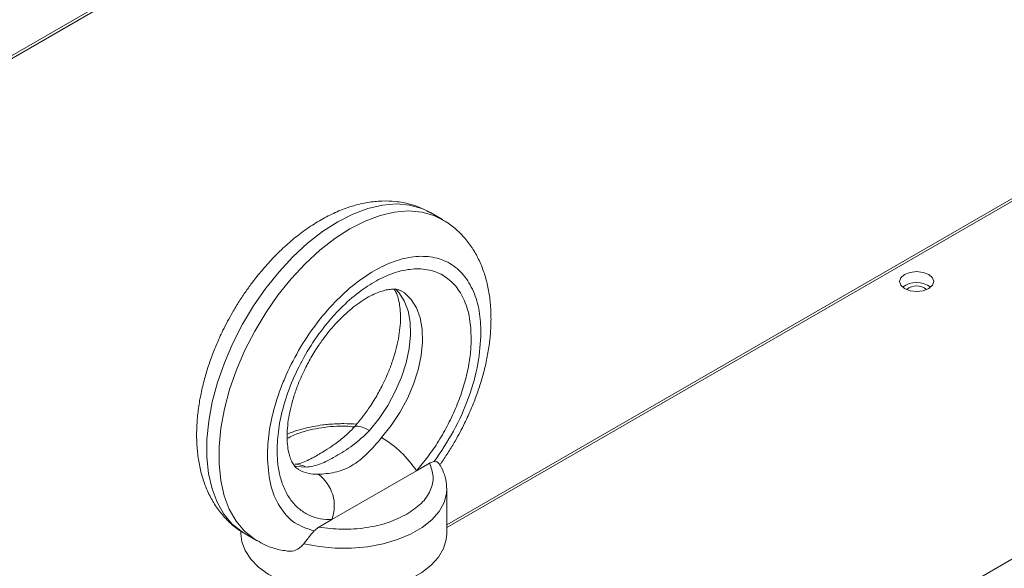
# Model space of a CAD drawing. Header units: inches. Extents: x -14936 to 8431, y -4781 to -2980.
# Tile 13 of 26: x -10113 to -9999, y -4081 to -4018. Entities that reach past the tile are written whole.
import ezdxf

# ---------------------------------------------------------------- set-up
doc = ezdxf.new("R2010")
doc.units = ezdxf.units.IN
doc.header["$MEASUREMENT"] = 0

msp = doc.modelspace()

# ---------------------------------------------------------------- linework, layer by layer
at = {"color": 7, "linetype": 'Continuous', "lineweight": 15}
for p, q in [((-10063.4696, -4076.3203), (-9945.8091, -4008.4132)), ((-10063.4696, -4076.6436), (-9945.5291, -4008.5748)), ((-10092.7711, -4010.1646), (-10212.5566, -4079.2982)), ((-10092.7105, -4010.4528), (-10212.2766, -4079.4598)), ((-9907.9945, -4028.1759), (-10104.5645, -4141.6253)), ((-10063.9604, -4041.1324), (-10065.3605, -4040.3243)), ((-10066.9672, -4070.0935), (-10065.4656, -4069.2269)), ((-10066.9672, -4070.0935), (-10076.7316, -4075.729)), ((-10063.4696, -4077.3589), (-10063.4696, -4072.1847)), ((-10078.2332, -4076.5956), (-10076.7316, -4075.729)), ((-10087.2296, -4077.0628), (-10087.2296, -4077.3589)), ((-10086.7388, -4077.3658), (-10085.3387, -4078.1738))]:
    msp.add_line(p, q, dxfattribs=at)
at = {"color": 8, "linetype": 'Continuous', "lineweight": 15, "flags": 128}
for points in [[(-10086.7388, -4077.3658), (-10087.0945, -4077.1463), (-10088.2167, -4076.2357), (-10089.175, -4075.0907), (-10089.9565, -4073.7269), (-10090.5506, -4072.1626), (-10090.9494, -4070.419), (-10091.1475, -4068.5194), (-10091.1422, -4066.4894), (-10090.9335, -4064.3565), (-10090.5244, -4062.1494), (-10089.9203, -4059.8977), (-10089.1293, -4057.6319), (-10088.1621, -4055.3824), (-10087.0318, -4053.1795), (-10085.7535, -4051.053), (-10084.3444, -4049.0314), (-10082.8237, -4047.1421), (-10081.2117, -4045.4104), (-10079.5301, -4043.8596), (-10077.8017, -4042.5108), (-10076.0496, -4041.382), (-10074.2976, -4040.4884), (-10072.5691, -4039.8421), (-10070.8876, -4039.4519), (-10069.2755, -4039.3228), (-10067.7548, -4039.4568), (-10066.3458, -4039.8519), (-10065.3605, -4040.3243)], [(-10085.3538, -4078.1651), (-10085.6944, -4077.9544), (-10086.8166, -4077.0437), (-10087.7749, -4075.8988), (-10088.5564, -4074.535), (-10089.1505, -4072.9707), (-10089.5493, -4071.227), (-10089.7474, -4069.3274), (-10089.7421, -4067.2975), (-10089.5335, -4065.1646), (-10089.1243, -4062.9574), (-10088.5202, -4060.7058), (-10087.7292, -4058.4399), (-10086.762, -4056.1904), (-10085.6317, -4053.9876), (-10084.3534, -4051.861), (-10082.9444, -4049.8395), (-10081.4236, -4047.9501), (-10079.8116, -4046.2184), (-10078.13, -4044.6677), (-10076.4016, -4043.3188), (-10074.6495, -4042.19), (-10072.8975, -4041.2965), (-10071.169, -4040.6502), (-10069.4875, -4040.2599), (-10067.8755, -4040.1309), (-10066.3547, -4040.2648), (-10064.9457, -4040.66), (-10063.9463, -4041.1405)], [(-10072.388, -4065.4633), (-10071.2733, -4064.0694), (-10070.2714, -4062.5522), (-10069.4058, -4060.9476), (-10068.6969, -4059.2934), (-10068.1615, -4057.6286), (-10067.8121, -4055.9925), (-10067.6571, -4054.4237), (-10067.7001, -4052.9592), (-10067.9401, -4051.6336), (-10068.3714, -4050.478), (-10068.9838, -4049.5199), (-10069.3829, -4049.0947)], [(-10068.7129, -4049.3628), (-10068.3629, -4049.5899), (-10067.5838, -4050.328), (-10066.9713, -4051.2861), (-10066.54, -4052.4416), (-10066.3001, -4053.7672), (-10066.2571, -4055.2317), (-10066.4121, -4056.8005), (-10066.7614, -4058.4366), (-10067.2968, -4060.1014), (-10068.0057, -4061.7556), (-10068.8713, -4063.3602), (-10069.8733, -4064.8774), (-10070.9879, -4066.2713)], [(-10074.1382, -4065.051), (-10074.0105, -4064.9667), (-10073.7379, -4064.9372), (-10073.3666, -4065.0127), (-10072.9108, -4065.1904), (-10072.388, -4065.4633)], [(-10081.0376, -4069.5301), (-10080.8259, -4069.5826), (-10079.7113, -4069.6899)], [(-10063.4703, -4072.1114), (-10063.5032, -4072.6999), (-10063.7907, -4073.768), (-10064.3655, -4074.7968), (-10065.2133, -4075.7607), (-10066.3131, -4076.6357), (-10067.6375, -4077.4), (-10069.1535, -4078.0347), (-10070.8236, -4078.5241), (-10072.6062, -4078.8558), (-10074.4569, -4079.0218), (-10076.3298, -4079.0178), (-10078.1784, -4078.8439), (-10079.9567, -4078.5046)]]:
    msp.add_lwpolyline(points, dxfattribs=at)
at = {"color": 7, "linetype": 'Continuous', "lineweight": 15, "flags": 128}
for points in [[(-10007.8661, -4049.0773), (-10007.4369, -4048.7066), (-10007.2862, -4048.2693), (-10007.4369, -4047.832), (-10007.8661, -4047.4613), (-10008.5085, -4047.2135), (-10009.2662, -4047.1266), (-10010.0239, -4047.2135), (-10010.6663, -4047.4613), (-10011.0955, -4047.832), (-10011.2462, -4048.2693), (-10011.0955, -4048.7066), (-10010.6663, -4049.0773), (-10010.0239, -4049.3251), (-10009.2662, -4049.412), (-10008.5085, -4049.3251), (-10007.8661, -4049.0773)], [(-10087.2296, -4077.3589), (-10087.1229, -4078.2756), (-10086.7425, -4079.3021), (-10086.0951, -4080.283), (-10085.1957, -4081.1954), (-10084.0656, -4082.0179), (-10082.7312, -4082.7312), (-10081.2238, -4083.3186), (-10079.5786, -4083.7662), (-10077.8344, -4084.0637), (-10076.0319, -4084.2041), (-10074.2134, -4084.184), (-10072.4216, -4084.0039), (-10070.6984, -4083.668), (-10069.0842, -4083.1843), (-10067.6169, -4082.5641), (-10066.3308, -4081.8218), (-10065.256, -4080.9749), (-10064.4179, -4080.0433), (-10063.8361, -4079.0488), (-10063.524, -4078.0146), (-10063.4696, -4077.3589)]]:
    msp.add_lwpolyline(points, dxfattribs=at)
at = {"color": 7, "linetype": 'Continuous', "lineweight": 15}
for centre, radius, start, end in [((-10009.267, -4051.1265), 2.7474, 53.256067, 126.432385), ((-10009.2662, -4050.5328), 1.7573, 49.27474, 130.724952), ((-10077.0579, -4076.6825), 12.0515, 33.143661, 59.756484), ((-10080.9294, -4074.1425), 4.4876, 339.297695, 54.307167)]:
    msp.add_arc(centre, radius, start, end, dxfattribs=at)
at = {"color": 8, "linetype": 'Continuous', "lineweight": 15}
for centre, radius, start, end in [((-10080.9687, -4071.8109), 2.4657, 59.338473, 90.394068), ((-10078.4739, -4066.2212), 4.2798, 240.462546, 272.17806)]:
    msp.add_arc(centre, radius, start, end, dxfattribs=at)
at = {"color": 7, "linetype": 'Continuous', "lineweight": 15}
for points, knots in [([(-10065.3555, -4040.3598), (-10065.6418, -4040.1922), (-10066.3892, -4039.7548), (-10067.7498, -4039.2984), (-10069.3424, -4038.9992), (-10070.9743, -4038.9504), (-10072.6015, -4039.119), (-10074.2588, -4039.5056), (-10075.9223, -4040.1022), (-10077.5684, -4040.895), (-10079.1751, -4041.8652), (-10080.7236, -4042.9904), (-10082.195, -4044.2441), (-10083.5626, -4045.5867), (-10084.7866, -4046.9528), (-10085.7955, -4048.2147), (-10086.6622, -4049.4076), (-10087.4434, -4050.5728), (-10087.9424, -4051.413), (-10088.1937, -4051.8361)], [0, 0, 0, 0, 0.04013882, 0.104779, 0.17237607, 0.23498308, 0.29918962, 0.36478369, 0.4312429, 0.4979406, 0.56432083, 0.62992359, 0.69444144, 0.75723783, 0.81657056, 0.86964789, 0.90942965, 0.95438144, 1, 1, 1, 1]), ([(-10062.5055, -4066.662), (-10062.1293, -4065.9812), (-10061.5993, -4065.0221), (-10060.9142, -4063.5619), (-10060.3746, -4062.299), (-10059.8138, -4060.7816), (-10059.3179, -4059.1857), (-10058.905, -4057.5209), (-10058.5958, -4055.8207), (-10058.4054, -4054.1086), (-10058.3458, -4052.4051), (-10058.4274, -4050.7292), (-10058.6592, -4049.0997), (-10059.0484, -4047.536), (-10059.6001, -4046.0576), (-10060.3176, -4044.6857), (-10061.1987, -4043.4352), (-10062.252, -4042.3431), (-10063.1801, -4041.5762), (-10063.7918, -4041.254), (-10063.9554, -4041.1678)], [0, 0, 0, 0, 0.07217199, 0.10169021, 0.15052018, 0.20102294, 0.25501231, 0.31114323, 0.36891134, 0.42792845, 0.48793008, 0.54870909, 0.61000273, 0.671533, 0.73302226, 0.7942625, 0.85523024, 0.91616588, 0.97757813, 1, 1, 1, 1]), ([(-10084.17, -4068.38), (-10084.1302, -4067.4892), (-10084.0483, -4065.6544), (-10083.4797, -4063.1353), (-10082.8084, -4061.0374), (-10081.9613, -4058.8751), (-10080.6235, -4056.1995), (-10078.6531, -4053.2143), (-10076.445, -4050.6187), (-10074.1488, -4048.5311), (-10071.8493, -4046.9604), (-10069.5502, -4045.8769), (-10067.6531, -4045.4123), (-10066.1721, -4045.3365), (-10064.7231, -4045.4777), (-10063.0755, -4046.0722), (-10061.4733, -4047.423), (-10060.3365, -4049.3171), (-10059.6511, -4051.5734), (-10059.5687, -4053.3136), (-10059.5288, -4054.1584)], [0, 0, 0, 0, 0.05824834, 0.11998571, 0.15218305, 0.18437251, 0.25004123, 0.31570995, 0.38001419, 0.44175156, 0.5, 0.55824845, 0.61998582, 0.65218302, 0.68437253, 0.75004133, 0.81571005, 0.88001429, 0.94175166, 1, 1, 1, 1]), ([(-10083.05, -4067.7335), (-10083.0136, -4066.9236), (-10082.9388, -4065.2552), (-10082.3156, -4062.4847), (-10081.2822, -4059.5699), (-10079.8257, -4056.6608), (-10078.3278, -4054.3912), (-10077.0105, -4052.7424), (-10075.6642, -4051.2572), (-10073.9395, -4049.6888), (-10071.8495, -4048.2613), (-10069.759, -4047.2762), (-10067.6716, -4046.7645), (-10065.6642, -4046.807), (-10063.873, -4047.4533), (-10062.6568, -4048.4818), (-10061.8867, -4049.5586), (-10061.2764, -4050.7613), (-10060.7595, -4052.4547), (-10060.685, -4054.0368), (-10060.6488, -4054.8048)], [0, 0, 0, 0, 0.05824837, 0.11998587, 0.18428998, 0.24995875, 0.31562751, 0.3478167, 0.38001413, 0.44175163, 0.50000001, 0.55824839, 0.61998589, 0.68428995, 0.74995871, 0.81562748, 0.84781666, 0.8800141, 0.94175163, 1, 1, 1, 1]), ([(-10079.1419, -4057.0603), (-10078.839, -4056.5595), (-10078.4123, -4055.8539), (-10077.7161, -4054.871), (-10077.098, -4054.066), (-10076.3332, -4053.1756), (-10075.5136, -4052.3269), (-10074.6509, -4051.542), (-10073.7727, -4050.8501), (-10072.9037, -4050.269), (-10072.0679, -4049.8094), (-10071.288, -4049.4743), (-10070.5847, -4049.2599), (-10069.9756, -4049.156), (-10069.4709, -4049.1433), (-10069.0702, -4049.2109), (-10068.8462, -4049.2744), (-10068.7367, -4049.3577), (-10068.7141, -4049.3749)], [0, 0, 0, 0, 0.08434338, 0.11883913, 0.17565855, 0.23404478, 0.29589629, 0.35944737, 0.42393621, 0.48879787, 0.55372487, 0.61867483, 0.6839467, 0.75017449, 0.81873144, 0.89247811, 0.97776877, 1, 1, 1, 1]), ([(-10069.5295, -4049.1563), (-10069.4549, -4049.2795), (-10069.2964, -4049.5413), (-10069.0709, -4050.162), (-10068.8941, -4050.9653), (-10068.8009, -4051.9275), (-10068.8092, -4053.0211), (-10068.9296, -4054.2198), (-10069.1643, -4055.485), (-10069.5107, -4056.7944), (-10069.9225, -4058.0033), (-10070.3618, -4059.0808), (-10070.8714, -4060.1945), (-10071.2965, -4060.9651), (-10071.5573, -4061.4378)], [0, 0, 0, 0, 0.079091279, 0.16809143, 0.256123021, 0.343936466, 0.4320091, 0.52034854, 0.608338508, 0.694364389, 0.781647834, 0.844799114, 0.904801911, 1, 1, 1, 1]), ([(-10088.1937, -4051.8361), (-10088.5699, -4052.5169), (-10089.0999, -4053.4761), (-10089.785, -4054.9362), (-10090.3246, -4056.1992), (-10090.8853, -4057.7166), (-10091.3813, -4059.3124), (-10091.7942, -4060.9772), (-10092.1033, -4062.6774), (-10092.2938, -4064.3895), (-10092.3534, -4066.0931), (-10092.2717, -4067.769), (-10092.0399, -4069.3985), (-10091.6507, -4070.9621), (-10091.0991, -4072.4405), (-10090.3816, -4073.8125), (-10089.5004, -4075.063), (-10088.4471, -4076.155), (-10087.5198, -4076.9215), (-10086.9088, -4077.2433), (-10086.746, -4077.3291)], [0, 0, 0, 0, 0.07217932, 0.10170059, 0.15053561, 0.20104377, 0.25503855, 0.31117546, 0.36894954, 0.42797272, 0.48798042, 0.5487659, 0.61006588, 0.67160243, 0.73309833, 0.79434468, 0.85531896, 0.91626061, 0.97767903, 1, 1, 1, 1]), ([(-10060.6488, -4054.8048), (-10060.6686, -4055.399), (-10060.7087, -4056.605), (-10061.0376, -4058.557), (-10061.5724, -4060.5934), (-10062.3266, -4062.6665), (-10063.2742, -4064.7113), (-10064.3875, -4066.6628), (-10065.6173, -4068.4825), (-10066.5217, -4069.5618), (-10066.9672, -4070.0935)], [0, 0, 0, 0, 0.12070093, 0.2450128, 0.37185464, 0.5, 0.62814551, 0.75498734, 0.8792992, 1, 1, 1, 1]), ([(-10059.5288, -4054.1584), (-10059.597, -4055.3356), (-10059.7355, -4057.7258), (-10060.8628, -4061.6451), (-10062.5695, -4065.5445), (-10064.146, -4067.8855), (-10064.9224, -4069.0385)], [0, 0, 0, 0, 0.24625962, 0.50000015, 0.75374056, 1, 1, 1, 1]), ([(-10080.5841, -4069.9319), (-10080.6799, -4069.8736), (-10080.8559, -4069.7666), (-10081.1266, -4069.4416), (-10081.3918, -4068.9782), (-10081.6281, -4068.3388), (-10081.8051, -4067.5321), (-10081.8983, -4066.5708), (-10081.8899, -4065.477), (-10081.7695, -4064.2784), (-10081.5349, -4063.0131), (-10081.1884, -4061.7038), (-10080.7767, -4060.4948), (-10080.3374, -4059.4173), (-10079.8278, -4058.3037), (-10079.4027, -4057.533), (-10079.1419, -4057.0603)], [0, 0, 0, 0, 0.09386046, 0.17240667, 0.24763306, 0.32034471, 0.39226485, 0.46400698, 0.53596099, 0.60813285, 0.68001891, 0.75030118, 0.8216103, 0.87320383, 0.92222514, 1, 1, 1, 1]), ([(-10071.5573, -4061.4378), (-10071.86, -4061.9388), (-10072.2867, -4062.6447), (-10072.9834, -4063.6263), (-10073.5319, -4064.3492), (-10073.9613, -4064.8392), (-10074.144, -4065.0477)], [0, 0, 0, 0, 0.38736651, 0.54579784, 0.80675542, 1, 1, 1, 1]), ([(-10073.8621, -4064.7192), (-10074.3575, -4064.6906), (-10075.4307, -4064.6287), (-10076.7467, -4064.6958), (-10077.9331, -4064.8243), (-10078.9284, -4064.9831), (-10080.0689, -4065.2456), (-10081.0649, -4065.5383), (-10081.6481, -4065.7788), (-10081.8751, -4065.8724)], [0, 0, 0, 0, 0.17739512, 0.38429561, 0.46854774, 0.60756229, 0.75064467, 0.90294311, 1, 1, 1, 1]), ([(-10074.142, -4065.0553), (-10074.5371, -4065.4561), (-10075.2875, -4066.2174), (-10076.4563, -4067.0778), (-10077.415, -4067.7141), (-10078.1981, -4068.185), (-10078.8734, -4068.5667), (-10079.5966, -4068.9387), (-10080.3808, -4069.2674), (-10080.7573, -4069.3181), (-10080.958, -4069.3451)], [0, 0, 0, 0, 0.15740086, 0.29894452, 0.41549379, 0.50055256, 0.58335383, 0.69791364, 0.83890488, 1, 1, 1, 1]), ([(-10079.7113, -4069.6899), (-10079.1637, -4069.6037), (-10078.0712, -4069.4319), (-10076.3405, -4068.4505), (-10074.2664, -4067.2364), (-10073.0141, -4066.0543), (-10072.388, -4065.4633)], [0, 0, 0, 0, 0.250501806, 0.499745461, 0.749853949, 1, 1, 1, 1]), ([(-10070.9879, -4066.2713), (-10071.5347, -4066.9082), (-10072.6284, -4068.1818), (-10074.3583, -4069.5945), (-10076.4329, -4070.3773), (-10077.6841, -4070.4577), (-10078.3112, -4070.4979)], [0, 0, 0, 0, 0.25014597, 0.50025453, 0.74949813, 1, 1, 1, 1]), ([(-10064.2816, -4069.414), (-10064.2125, -4069.3196), (-10063.8594, -4068.8375), (-10063.2575, -4067.9236), (-10062.7574, -4067.0846), (-10062.5055, -4066.662)], [0, 0, 0, 0, 0.10782946, 0.55063114, 1, 1, 1, 1]), ([(-10084.17, -4068.38), (-10084.1018, -4069.4784), (-10083.9633, -4071.7088), (-10082.836, -4074.3268), (-10081.1293, -4076.2562), (-10079.5528, -4076.7775), (-10078.7764, -4077.0343)], [0, 0, 0, 0, 0.24625962, 0.50000015, 0.75374056, 1, 1, 1, 1]), ([(-10076.7316, -4075.729), (-10077.1771, -4075.7115), (-10078.0815, -4075.6762), (-10079.3113, -4075.276), (-10080.4246, -4074.6095), (-10081.3722, -4073.6586), (-10082.1264, -4072.456), (-10082.6612, -4071.037), (-10082.9901, -4069.4646), (-10083.0302, -4068.3049), (-10083.05, -4067.7335)], [0, 0, 0, 0, 0.12070079, 0.24501265, 0.37185447, 0.49999998, 0.62814534, 0.75498717, 0.8792991, 1, 1, 1, 1]), ([(-10065.4656, -4069.2269), (-10065.2789, -4069.7373), (-10064.8986, -4070.7769), (-10065.2666, -4072.3818), (-10066.2808, -4073.8911), (-10067.4803, -4074.6972), (-10068.0692, -4075.0929)], [0, 0, 0, 0, 0.24548132, 0.49999995, 0.75451994, 1, 1, 1, 1]), ([(-10064.9224, -4069.0385), (-10065.0723, -4069.0695), (-10065.2506, -4069.1064), (-10065.436, -4069.2103), (-10065.4656, -4069.2269)], [0, 0, 0, 0, 0.84044272, 1, 1, 1, 1]), ([(-10064.9224, -4069.0385), (-10064.7908, -4069.0397), (-10064.5509, -4069.0419), (-10064.4598, -4069.154), (-10064.4186, -4069.2047)], [0, 0, 0, 0, 0.5482614, 1, 1, 1, 1]), ([(-10063.4985, -4072.0924), (-10063.4938, -4071.9526), (-10063.4761, -4071.425), (-10063.7173, -4070.5517), (-10064.0467, -4069.7253), (-10064.3485, -4069.314), (-10064.425, -4069.2099)], [0, 0, 0, 0, 0.13801941, 0.52048254, 0.87855922, 1, 1, 1, 1]), ([(-10068.0692, -4075.0929), (-10068.7549, -4075.4328), (-10070.1516, -4076.1251), (-10072.7668, -4076.7104), (-10075.5474, -4076.9228), (-10077.3488, -4076.7033), (-10078.2332, -4076.5956)], [0, 0, 0, 0, 0.245480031, 0.499999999, 0.754519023, 1, 1, 1, 1]), ([(-10078.7764, -4077.0343), (-10078.6265, -4076.8923), (-10078.4482, -4076.7234), (-10078.2628, -4076.6132), (-10078.2332, -4076.5956)], [0, 0, 0, 0, 0.84043524, 1, 1, 1, 1]), ([(-10079.9567, -4078.5046), (-10079.8477, -4078.3584), (-10079.6296, -4078.0661), (-10079.2123, -4077.5307), (-10078.922, -4077.2001), (-10078.7764, -4077.0343)], [0, 0, 0, 0, 0.33265605, 0.66540216, 1, 1, 1, 1]), ([(-10085.3459, -4078.1371), (-10085.0586, -4078.3039), (-10084.3098, -4078.7387), (-10083.2294, -4079.131), (-10082.4305, -4079.2608), (-10082.1619, -4079.3044)], [0, 0, 0, 0, 0.2924044, 0.76209125, 1, 1, 1, 1]), ([(-10079.9567, -4078.5046), (-10080.1684, -4078.7299), (-10080.592, -4079.1807), (-10081.4201, -4079.4414), (-10081.9553, -4079.3343), (-10082.1601, -4079.2933)], [0, 0, 0, 0, 0.38158902, 0.76338048, 1, 1, 1, 1])]:
    msp.add_open_spline(points, degree=3, knots=knots, dxfattribs=at)
at = {"color": 8, "linetype": 'Continuous', "lineweight": 15}
msp.add_open_spline([(-10081.8795, -4066.3572), (-10081.4308, -4066.1393), (-10080.2654, -4065.5733), (-10077.9284, -4065.0897), (-10075.7311, -4064.8689), (-10074.4971, -4065.0006), (-10074.1819, -4065.0343)], degree=3, knots=[0, 0, 0, 0, 0.21084161, 0.54764987, 0.8844592, 1, 1, 1, 1], dxfattribs=at)

doc.saveas('drawing.dxf')
